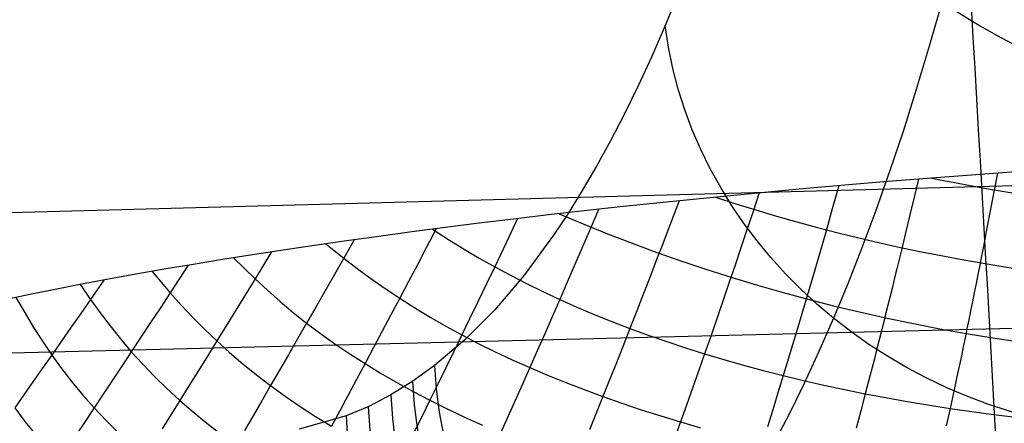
# Model space of a CAD drawing. Extents: x -274 to 274, y -220 to 276.
# Tile 113 of 164: x 250.19 to 254.45, y 10.96 to 12.71. Entities that reach past the tile are written whole.
import ezdxf

# ---------------------------------------------------------------- set-up
doc = ezdxf.new("R2010")
doc.units = 0
doc.layers.add('PREDEFINITO', color=7, linetype='CONTINUOUS')

msp = doc.modelspace()

# ---------------------------------------------------------------- linework, layer by layer
at = {"layer": 'PREDEFINITO'}
for p, q in [((253.0354, 12.8179, 724.2649), (252.9792, 12.6815, 723.9822)), ((254.1763, 12.7851, 726.8109), (254.1211, 12.592, 726.5256)), ((252.9792, 12.6815, 723.9822), (252.9212, 12.5484, 723.6916)), ((254.1211, 12.592, 726.5256), (254.0648, 12.4052, 726.2365)), ((252.9212, 12.5484, 723.6916), (252.8625, 12.4212, 723.3986)), ((252.8625, 12.4212, 723.3986), (252.803, 12.2997, 723.1033)), ((254.0648, 12.4052, 726.2365), (254.0075, 12.2248, 725.9438)), ((249.1498, 11.8478, 696.2477), (264.7946, 12.2666, 692.9204)), ((252.803, 12.2997, 723.1033), (252.7429, 12.1839, 722.8058)), ((254.0075, 12.2248, 725.9438), (253.9492, 12.0507, 725.6477)), ((252.7429, 12.1839, 722.8058), (252.6822, 12.0738, 722.5063)), ((252.6822, 12.0738, 722.5063), (252.6209, 11.9692, 722.2048)), ((253.9492, 12.0507, 725.6477), (253.8899, 11.883, 725.3485)), ((254.0736, 12.0182, 694.581), (254.0552, 11.9408, 694.5856)), ((254.4154, 12.0443, 694.6431), (254.4014, 11.9706, 694.6492)), ((252.6209, 11.9692, 722.2048), (252.559, 11.8701, 721.9015)), ((253.7303, 11.9897, 694.5007), (253.7017, 11.8895, 694.5036)), ((254.4014, 11.9706, 694.6492), (254.3859, 11.889, 694.6542)), ((253.0393, 11.9247, 694.2817), (252.9921, 11.8012, 694.2756)), ((253.3857, 11.9586, 694.4013), (253.3606, 11.8835, 694.4011)), ((254.0552, 11.9408, 694.5856), (254.0368, 11.8638, 694.5887)), ((252.6911, 11.8878, 694.1403), (252.6547, 11.8029, 694.1324)), ((253.3606, 11.8835, 694.4011), (253.3341, 11.8042, 694.3993)), ((253.7017, 11.8895, 694.5036), (253.6731, 11.7898, 694.5036)), ((253.8899, 11.883, 725.3485), (253.8299, 11.7217, 725.0464)), ((254.3859, 11.889, 694.6542), (254.3704, 11.8078, 694.6569)), ((252.3411, 11.8477, 693.9753), (252.2916, 11.7435, 693.9594)), ((252.559, 11.8701, 721.9015), (252.4966, 11.7764, 721.5965)), ((254.0368, 11.8638, 694.5887), (254.0185, 11.7872, 694.5898)), ((251.9888, 11.804, 693.7841), (251.9461, 11.7219, 693.7663)), ((251.9738, 11.8021, 693.7754), (252.0465, 11.7552, 693.8227)), ((252.6547, 11.8029, 694.1324), (252.6218, 11.7262, 694.1235)), ((252.9921, 11.8012, 694.2756), (252.9686, 11.7397, 694.2709)), ((253.3341, 11.8042, 694.3993), (253.3076, 11.7254, 694.3954)), ((254.3704, 11.8078, 694.6569), (254.3548, 11.7271, 694.6572)), ((251.6343, 11.7565, 693.5638), (251.5895, 11.677, 693.5403)), ((252.0465, 11.7552, 693.8227), (252.1102, 11.7159, 693.8626)), ((252.4966, 11.7764, 721.5965), (252.3703, 11.605, 720.982)), ((253.6731, 11.7898, 694.5036), (253.6502, 11.7104, 694.5009)), ((254.0185, 11.7872, 694.5898), (254.0002, 11.711, 694.5887)), ((251.5122, 11.7392, 693.4807), (251.5895, 11.677, 693.5403)), ((251.9461, 11.7219, 693.7663), (251.9079, 11.6489, 693.7488)), ((252.1102, 11.7159, 693.8626), (252.1754, 11.6775, 693.9018)), ((252.2916, 11.7435, 693.9594), (252.242, 11.6399, 693.9403)), ((252.6218, 11.7262, 694.1235), (252.5889, 11.65, 694.1128)), ((252.9686, 11.7397, 694.2709), (252.9451, 11.6785, 694.2649)), ((253.3076, 11.7254, 694.3954), (253.2812, 11.647, 694.3893)), ((253.6502, 11.7104, 694.5009), (253.6273, 11.6314, 694.4957)), ((253.8299, 11.7217, 725.0464), (253.7689, 11.5668, 724.7416)), ((254.0002, 11.711, 694.5887), (253.9906, 11.6711, 694.587)), ((254.3548, 11.7271, 694.6572), (254.347, 11.687, 694.6563)), ((251.1128, 11.6788, 693.181), (251.206, 11.5875, 693.2638)), ((251.2772, 11.7043, 693.3099), (251.206, 11.5875, 693.2638)), ((251.5895, 11.677, 693.5403), (251.5493, 11.6063, 693.5177)), ((251.5895, 11.677, 693.5403), (251.6476, 11.6326, 693.5833)), ((252.1754, 11.6775, 693.9018), (252.242, 11.6399, 693.9403)), ((252.9451, 11.6785, 694.2649), (252.9154, 11.6014, 694.2551)), ((253.9906, 11.6711, 694.587), (253.9809, 11.6314, 694.5847)), ((254.347, 11.687, 694.6563), (254.3392, 11.647, 694.6547)), ((249.1831, 11.2449, 696.333), (264.829, 11.6302, 693.0063)), ((250.9169, 11.6468, 693.0167), (250.8393, 11.5276, 692.956)), ((251.6476, 11.6326, 693.5833), (251.7073, 11.5888, 693.6257)), ((251.9079, 11.6489, 693.7488), (251.8697, 11.5762, 693.7295)), ((252.242, 11.6399, 693.9403), (252.2063, 11.5656, 693.924)), ((252.242, 11.6399, 693.9403), (252.3102, 11.6032, 693.9779)), ((252.5889, 11.65, 694.1128), (252.5561, 11.5741, 694.0998)), ((253.2812, 11.647, 694.3893), (253.2549, 11.5692, 694.3806)), ((253.6273, 11.6314, 694.4957), (253.6044, 11.553, 694.4878)), ((253.9809, 11.6314, 694.5847), (253.9712, 11.5919, 694.5816)), ((254.3392, 11.647, 694.6547), (254.3314, 11.6072, 694.6524)), ((250.5527, 11.5827, 692.6754), (250.4947, 11.4985, 692.6214)), ((250.7614, 11.6202, 692.877), (250.8393, 11.5276, 692.956)), ((251.206, 11.5875, 693.2638), (251.1644, 11.5197, 693.2346)), ((251.206, 11.5875, 693.2638), (251.2592, 11.5385, 693.3085)), ((251.5493, 11.6063, 693.5177), (251.5091, 11.5359, 693.4934)), ((251.7073, 11.5888, 693.6257), (251.7686, 11.5459, 693.6673)), ((252.3703, 11.605, 720.982), (252.2424, 11.4544, 720.3624)), ((252.3102, 11.6032, 693.9779), (252.3798, 11.5675, 694.0145)), ((252.9154, 11.6014, 694.2551), (252.8857, 11.5249, 694.2427)), ((253.9712, 11.5919, 694.5816), (253.9615, 11.5525, 694.5778)), ((254.3314, 11.6072, 694.6524), (254.3235, 11.5675, 694.6493)), ((250.45, 11.5634, 692.5697), (250.4947, 11.4985, 692.6214)), ((251.2592, 11.5385, 693.3085), (251.314, 11.4903, 693.3526)), ((251.5091, 11.5359, 693.4934), (251.469, 11.466, 693.467)), ((251.7686, 11.5459, 693.6673), (251.8316, 11.504, 693.7081)), ((251.8697, 11.5762, 693.7295), (251.8316, 11.504, 693.7081)), ((252.2063, 11.5656, 693.924), (252.1707, 11.4918, 693.9054)), ((252.3798, 11.5675, 694.0145), (252.4508, 11.5327, 694.05)), ((252.5561, 11.5741, 694.0998), (252.5233, 11.4989, 694.0844)), ((253.2549, 11.5692, 694.3806), (253.2417, 11.5305, 694.3751)), ((253.6044, 11.553, 694.4878), (253.5929, 11.514, 694.4828)), ((253.7689, 11.5668, 724.7416), (253.7073, 11.4183, 724.4344)), ((253.9615, 11.5525, 694.5778), (253.9518, 11.5132, 694.5733)), ((254.3235, 11.5675, 694.6493), (254.3156, 11.5279, 694.6455)), ((250.1721, 11.5079, 692.2591), (250.2116, 11.439, 692.3103)), ((250.4947, 11.4985, 692.6214), (250.4524, 11.4377, 692.5801)), ((250.4947, 11.4985, 692.6214), (250.5362, 11.4411, 692.6673)), ((250.8393, 11.5276, 692.956), (250.7969, 11.4631, 692.9204)), ((250.8393, 11.5276, 692.956), (250.8869, 11.4744, 693.0017)), ((251.1644, 11.5197, 693.2346), (251.1228, 11.4523, 693.2035)), ((251.8316, 11.504, 693.7081), (251.7937, 11.4324, 693.6843)), ((251.8316, 11.504, 693.7081), (251.8963, 11.463, 693.7479)), ((252.4508, 11.5327, 694.05), (252.5233, 11.4989, 694.0844)), ((252.5233, 11.4989, 694.0844), (252.4907, 11.4243, 694.0662)), ((252.5233, 11.4989, 694.0844), (252.5972, 11.4661, 694.1175)), ((252.8857, 11.5249, 694.2427), (252.8561, 11.449, 694.2277)), ((253.2417, 11.5305, 694.3751), (253.2285, 11.492, 694.369)), ((253.5929, 11.514, 694.4828), (253.5815, 11.4752, 694.4771)), ((253.9518, 11.5132, 694.5733), (253.9421, 11.4741, 694.5681)), ((254.3156, 11.5279, 694.6455), (254.3076, 11.4885, 694.641)), ((250.7969, 11.4631, 692.9204), (250.7547, 11.3991, 692.8831)), ((250.8869, 11.4744, 693.0017), (250.9362, 11.4219, 693.0469)), ((251.1228, 11.4523, 693.2035), (251.0815, 11.3855, 693.1704)), ((251.314, 11.4903, 693.3526), (251.3706, 11.443, 693.396)), ((251.469, 11.466, 693.467), (251.4291, 11.3967, 693.4385)), ((251.8963, 11.463, 693.7479), (251.9626, 11.423, 693.7866)), ((252.2424, 11.4544, 720.3624), (252.113, 11.3241, 719.7386)), ((252.1707, 11.4918, 693.9054), (252.1353, 11.4186, 693.8843)), ((252.5972, 11.4661, 694.1175), (252.6724, 11.4343, 694.1495)), ((253.2153, 11.4536, 694.3621), (253.2022, 11.4154, 694.3546)), ((253.2285, 11.492, 694.369), (253.2153, 11.4536, 694.3621)), ((253.5815, 11.4752, 694.4771), (253.57, 11.4365, 694.4707)), ((253.9421, 11.4741, 694.5681), (253.9323, 11.4351, 694.5622)), ((254.3076, 11.4885, 694.641), (254.2997, 11.4493, 694.6357)), ((250.2116, 11.439, 692.3103), (250.2483, 11.3782, 692.3557)), ((250.4524, 11.4377, 692.5801), (250.4103, 11.3773, 692.5369)), ((250.5362, 11.4411, 692.6673), (250.5793, 11.3843, 692.7129)), ((250.9362, 11.4219, 693.0469), (250.9873, 11.3702, 693.0914)), ((251.3706, 11.443, 693.396), (251.4291, 11.3967, 693.4385)), ((251.7937, 11.4324, 693.6843), (251.756, 11.3614, 693.6581)), ((251.9626, 11.423, 693.7866), (252.0305, 11.384, 693.8242)), ((252.1353, 11.4186, 693.8843), (252.1001, 11.3461, 693.8607)), ((252.4907, 11.4243, 694.0662), (252.4582, 11.3503, 694.0453)), ((252.6724, 11.4343, 694.1495), (252.7489, 11.4035, 694.1803)), ((252.8561, 11.449, 694.2277), (252.8267, 11.3737, 694.21)), ((253.2022, 11.4154, 694.3546), (253.189, 11.3773, 694.3463)), ((253.57, 11.4365, 694.4707), (253.5585, 11.398, 694.4636)), ((253.7073, 11.4183, 724.4344), (253.6438, 11.2735, 724.1189)), ((253.9323, 11.4351, 694.5622), (253.9226, 11.3963, 694.5555)), ((254.2917, 11.4102, 694.6297), (254.2837, 11.3713, 694.623)), ((254.2997, 11.4493, 694.6357), (254.2917, 11.4102, 694.6297)), ((250.2483, 11.3782, 692.3557), (250.2866, 11.318, 692.4007)), ((250.4103, 11.3773, 692.5369), (250.3684, 11.3176, 692.492)), ((250.5793, 11.3843, 692.7129), (250.6242, 11.3283, 692.7579)), ((250.7547, 11.3991, 692.8831), (250.7127, 11.3358, 692.8437)), ((250.9873, 11.3702, 693.0914), (251.0404, 11.3194, 693.1351)), ((251.0815, 11.3855, 693.1704), (251.0404, 11.3194, 693.1351)), ((251.4291, 11.3967, 693.4385), (251.3895, 11.3281, 693.4075)), ((251.4291, 11.3967, 693.4385), (251.4894, 11.3513, 693.48)), ((252.0305, 11.384, 693.8242), (252.1001, 11.3461, 693.8607)), ((252.7489, 11.4035, 694.1803), (252.8267, 11.3737, 694.21)), ((252.8267, 11.3737, 694.21), (252.7973, 11.299, 694.1895)), ((252.8267, 11.3737, 694.21), (252.9057, 11.3448, 694.2385)), ((253.189, 11.3773, 694.3463), (253.1759, 11.3395, 694.3373)), ((253.5585, 11.398, 694.4636), (253.5471, 11.3596, 694.4558)), ((253.9226, 11.3963, 694.5555), (253.9128, 11.3577, 694.5482)), ((254.2837, 11.3713, 694.623), (254.2757, 11.3325, 694.6156)), ((250.6242, 11.3283, 692.7579), (250.6711, 11.2731, 692.8023)), ((250.7127, 11.3358, 692.8437), (250.6711, 11.2731, 692.8023)), ((251.3895, 11.3281, 693.4075), (251.3503, 11.2602, 693.3741)), ((251.4894, 11.3513, 693.48), (251.5516, 11.307, 693.5204)), ((251.756, 11.3614, 693.6581), (251.7185, 11.2911, 693.6293)), ((252.113, 11.3241, 719.7386), (251.9824, 11.2134, 719.1116)), ((252.1001, 11.3461, 693.8607), (252.0651, 11.2743, 693.8344)), ((252.1001, 11.3461, 693.8607), (252.1713, 11.3092, 693.8961)), ((252.4582, 11.3503, 694.0453), (252.4259, 11.2771, 694.0217)), ((252.9057, 11.3448, 694.2385), (252.9859, 11.317, 694.2659)), ((253.1759, 11.3395, 694.3373), (253.1497, 11.2642, 694.3173)), ((253.5471, 11.3596, 694.4558), (253.5356, 11.3214, 694.4472)), ((253.9128, 11.3577, 694.5482), (253.903, 11.3192, 694.5401)), ((254.2757, 11.3325, 694.6156), (254.2676, 11.2939, 694.6075)), ((250.2866, 11.318, 692.4007), (250.3269, 11.2586, 692.4451)), ((250.3684, 11.3176, 692.492), (250.3269, 11.2586, 692.4451)), ((251.0404, 11.3194, 693.1351), (250.9998, 11.254, 693.0975)), ((251.0404, 11.3194, 693.1351), (251.0955, 11.2697, 693.1779)), ((251.5516, 11.307, 693.5204), (251.6156, 11.2638, 693.5597)), ((251.7185, 11.2911, 693.6293), (251.6814, 11.2216, 693.598)), ((252.1713, 11.3092, 693.8961), (252.244, 11.2733, 693.9304)), ((252.7973, 11.299, 694.1895), (252.768, 11.2251, 694.1662)), ((252.9859, 11.317, 694.2659), (253.0672, 11.2901, 694.2922)), ((253.0672, 11.2901, 694.2922), (253.1497, 11.2642, 694.3173)), ((253.5241, 11.2834, 694.438), (253.5126, 11.2455, 694.4281)), ((253.5356, 11.3214, 694.4472), (253.5241, 11.2834, 694.438)), ((253.8933, 11.2809, 694.5314), (253.8835, 11.2427, 694.5219)), ((253.903, 11.3192, 694.5401), (253.8933, 11.2809, 694.5314)), ((254.2676, 11.2939, 694.6075), (254.2595, 11.2554, 694.5987)), ((250.3269, 11.2586, 692.4451), (250.286, 11.2004, 692.3963)), ((250.3269, 11.2586, 692.4451), (250.3694, 11.2001, 692.4888)), ((250.6711, 11.2731, 692.8023), (250.6301, 11.2112, 692.7587)), ((250.6711, 11.2731, 692.8023), (250.7203, 11.2189, 692.8458)), ((250.9998, 11.254, 693.0975), (250.9596, 11.1895, 693.0575)), ((251.0955, 11.2697, 693.1779), (251.1527, 11.221, 693.2196)), ((251.3503, 11.2602, 693.3741), (251.3114, 11.1931, 693.3382)), ((251.6156, 11.2638, 693.5597), (251.6814, 11.2216, 693.598)), ((252.0651, 11.2743, 693.8344), (252.0304, 11.2032, 693.8055)), ((252.244, 11.2733, 693.9304), (252.3182, 11.2384, 693.9635)), ((252.3182, 11.2384, 693.9635), (252.3938, 11.2046, 693.9954)), ((252.4259, 11.2771, 694.0217), (252.3938, 11.2046, 693.9954)), ((253.1497, 11.2642, 694.3173), (253.1235, 11.1896, 694.2945)), ((253.1497, 11.2642, 694.3173), (253.2332, 11.2393, 694.3412)), ((253.2332, 11.2393, 694.3412), (253.3177, 11.2153, 694.364)), ((253.5126, 11.2455, 694.4281), (253.4897, 11.1703, 694.4061)), ((253.6438, 11.2735, 724.1189), (253.5795, 11.1353, 723.8013)), ((253.8835, 11.2427, 694.5219), (253.8639, 11.1668, 694.501)), ((254.2595, 11.2554, 694.5987), (254.2514, 11.2171, 694.5892)), ((250.286, 11.2004, 692.3963), (250.2457, 11.143, 692.3454)), ((250.3694, 11.2001, 692.4888), (250.4141, 11.1426, 692.5317)), ((250.6301, 11.2112, 692.7587), (250.5896, 11.1502, 692.7129)), ((250.7203, 11.2189, 692.8458), (250.7716, 11.1658, 692.8883)), ((251.1527, 11.221, 693.2196), (251.2119, 11.1734, 693.2603)), ((251.6814, 11.2216, 693.598), (251.6446, 11.1529, 693.5642)), ((251.6814, 11.2216, 693.598), (251.749, 11.1805, 693.6351)), ((251.9824, 11.2134, 719.1116), (251.8883, 11.1454, 718.6614)), ((252.0304, 11.2032, 693.8055), (251.996, 11.133, 693.774)), ((252.3938, 11.2046, 693.9954), (252.3619, 11.1328, 693.9665)), ((252.3938, 11.2046, 693.9954), (252.4708, 11.1718, 694.0262)), ((252.768, 11.2251, 694.1662), (252.7388, 11.1519, 694.1403)), ((253.3177, 11.2153, 694.364), (253.4032, 11.1923, 694.3856)), ((254.2514, 11.2171, 694.5892), (254.2433, 11.1789, 694.579)), ((250.7716, 11.1658, 692.8883), (250.8251, 11.1138, 692.93)), ((250.9596, 11.1895, 693.0575), (250.9198, 11.1257, 693.0152)), ((251.2119, 11.1734, 693.2603), (251.273, 11.1268, 693.2999)), ((251.3114, 11.1931, 693.3382), (251.273, 11.1268, 693.2999)), ((251.6446, 11.1529, 693.5642), (251.6082, 11.085, 693.5278)), ((251.749, 11.1805, 693.6351), (251.8183, 11.1404, 693.6712)), ((252.4708, 11.1718, 694.0262), (252.5492, 11.14, 694.0558)), ((253.1235, 11.1896, 694.2945), (253.0974, 11.1157, 694.2691)), ((253.4032, 11.1923, 694.3856), (253.4897, 11.1703, 694.4061)), ((253.4897, 11.1703, 694.4061), (253.4668, 11.0957, 694.3815)), ((253.4897, 11.1703, 694.4061), (253.5771, 11.1492, 694.4255)), ((253.8639, 11.1668, 694.501), (253.8442, 11.0916, 694.4773)), ((254.2433, 11.1789, 694.579), (254.2271, 11.1031, 694.5566)), ((250.2457, 11.143, 692.3454), (250.206, 11.0865, 692.2927)), ((250.4141, 11.1426, 692.5317), (250.4611, 11.0861, 692.5738)), ((250.5896, 11.1502, 692.7129), (250.5496, 11.09, 692.665)), ((250.8251, 11.1138, 692.93), (250.8807, 11.0628, 692.9706)), ((250.9198, 11.1257, 693.0152), (250.8807, 11.0628, 692.9706)), ((251.273, 11.1268, 693.2999), (251.235, 11.0613, 693.2592)), ((251.273, 11.1268, 693.2999), (251.3361, 11.0814, 693.3385)), ((251.8883, 11.1454, 718.6614), (251.7937, 11.0864, 718.21)), ((251.8183, 11.1404, 693.6712), (251.8892, 11.1014, 693.7061)), ((251.996, 11.133, 693.774), (251.9618, 11.0634, 693.7399)), ((252.3619, 11.1328, 693.9665), (252.3301, 11.0617, 693.9349)), ((252.5492, 11.14, 694.0558), (252.6289, 11.1092, 694.0843)), ((252.7388, 11.1519, 694.1403), (252.7098, 11.0794, 694.1116)), ((253.0974, 11.1157, 694.2691), (253.0714, 11.0425, 694.2409)), ((253.5795, 11.1353, 723.8013), (253.5147, 11.0035, 723.4816)), ((253.5771, 11.1492, 694.4255), (253.6653, 11.1291, 694.4439)), ((253.6653, 11.1291, 694.4439), (253.8442, 11.0916, 694.4773)), ((250.206, 11.0865, 692.2927), (250.167, 11.0308, 692.238)), ((250.4611, 11.0861, 692.5738), (250.5103, 11.0306, 692.615)), ((250.5496, 11.09, 692.665), (250.5103, 11.0306, 692.615)), ((251.3361, 11.0814, 693.3385), (251.401, 11.037, 693.376)), ((251.6082, 11.085, 693.5278), (251.5722, 11.0178, 693.489)), ((251.7937, 11.0864, 718.21), (251.6974, 11.0364, 717.7512)), ((251.8892, 11.1014, 693.7061), (251.9618, 11.0634, 693.7399)), ((252.6289, 11.1092, 694.0843), (252.7098, 11.0794, 694.1116)), ((252.7098, 11.0794, 694.1116), (252.681, 11.0075, 694.0804)), ((252.7098, 11.0794, 694.1116), (252.792, 11.0505, 694.1379)), ((253.4668, 11.0957, 694.3815), (253.4439, 11.0218, 694.3541)), ((253.8442, 11.0916, 694.4773), (253.8246, 11.0171, 694.451)), ((253.8442, 11.0916, 694.4773), (254.0261, 11.0579, 694.5065)), ((254.2271, 11.1031, 694.5566), (254.2107, 11.0279, 694.5314)), ((250.167, 11.0308, 692.238), (250.2115, 10.972, 692.2784)), ((250.5103, 11.0306, 692.615), (250.4715, 10.9722, 692.5629)), ((250.5103, 11.0306, 692.615), (250.5618, 10.9763, 692.6552)), ((250.8807, 11.0628, 692.9706), (250.842, 11.0008, 692.9238)), ((250.8807, 11.0628, 692.9706), (250.9384, 11.013, 693.0103)), ((251.235, 11.0613, 693.2592), (251.1975, 10.9967, 693.2162)), ((251.401, 11.037, 693.376), (251.4679, 10.9937, 693.4124)), ((251.6974, 11.0364, 717.7512), (251.6006, 10.9964, 717.2915)), ((251.9618, 11.0634, 693.7399), (251.9279, 10.9947, 693.7033)), ((251.9618, 11.0634, 693.7399), (252.0359, 11.0265, 693.7726)), ((252.0359, 11.0265, 693.7726), (252.1116, 10.9906, 693.8042)), ((252.3301, 11.0617, 693.9349), (252.2986, 10.9914, 693.9008)), ((252.792, 11.0505, 694.1379), (252.8754, 11.0227, 694.1631)), ((253.0714, 11.0425, 694.2409), (253.0455, 10.9699, 694.2101)), ((254.0261, 11.0579, 694.5065), (254.2107, 11.0279, 694.5314)), ((254.2107, 11.0279, 694.5314), (254.1944, 10.9534, 694.5036)), ((254.2107, 11.0279, 694.5314), (254.3978, 11.0017, 694.5521)), ((250.842, 11.0008, 692.9238), (250.8039, 10.9396, 692.8748)), ((250.9384, 11.013, 693.0103), (250.9982, 10.9642, 693.0489)), ((251.1975, 10.9967, 693.2162), (251.1604, 10.9329, 693.1708)), ((251.6006, 10.9964, 717.2915), (251.3963, 10.9384, 716.3244)), ((251.4679, 10.9937, 693.4124), (251.5365, 10.9515, 693.4478)), ((251.5722, 11.0178, 693.489), (251.5365, 10.9515, 693.4478)), ((251.9279, 10.9947, 693.7033), (251.8943, 10.9267, 693.6642)), ((252.1116, 10.9906, 693.8042), (252.1888, 10.9557, 693.8347)), ((252.2986, 10.9914, 693.9008), (252.2674, 10.9218, 693.8642)), ((252.681, 11.0075, 694.0804), (252.6523, 10.9364, 694.0465)), ((252.8754, 11.0227, 694.1631), (252.9599, 10.9958, 694.1871)), ((252.9599, 10.9958, 694.1871), (253.0455, 10.9699, 694.2101)), ((253.4439, 11.0218, 694.3541), (253.4211, 10.9486, 694.3241)), ((253.5147, 11.0035, 723.4816), (253.4492, 10.8781, 723.1599)), ((253.8246, 11.0171, 694.451), (253.8049, 10.9432, 694.4219)), ((254.3978, 11.0017, 694.5521), (254.5869, 10.9791, 694.5687)), ((250.2115, 10.972, 692.2784), (250.2583, 10.9142, 692.318)), ((250.4715, 10.9722, 692.5629), (250.4334, 10.9146, 692.5087)), ((250.5618, 10.9763, 692.6552), (250.6155, 10.9231, 692.6945)), ((250.9982, 10.9642, 693.0489), (251.06, 10.9165, 693.0865)), ((253.0455, 10.9699, 694.2101), (253.0197, 10.8981, 694.1768)), ((253.0455, 10.9699, 694.2101), (253.1322, 10.945, 694.2321))]:
    msp.add_line(p, q, dxfattribs=at)
at = {"layer": 'PREDEFINITO', "extrusion": (-0.05162, 0.990057, -0.130855)}
msp.add_circle((-255.7853, 681.5957, -92.1061), 7, dxfattribs=at)
at = {"layer": 'PREDEFINITO', "extrusion": (-0.180984, -0.138117, -0.97374)}
msp.add_arc((-57.0661, 241.4531, -710.5245), 353.6916, 302.29627, 305.083513, dxfattribs=at)
at = {"layer": 'PREDEFINITO', "extrusion": (-0.154384, -0.563971, -0.811235)}
msp.add_arc((242.6033, 358.7118, -636.0658), 2, 69.3798, 159.1712, dxfattribs=at)
at = {"layer": 'PREDEFINITO', "extrusion": (-0.177206, -0.420598, -0.889773)}
msp.add_arc((229.989, 231.7227, -694.3428), 2, 63.1569, 152.8984, dxfattribs=at)
at = {"layer": 'PREDEFINITO', "extrusion": (0.020737, 0.787247, 0.616289)}
msp.add_arc((-255.1546, 530.4999, 442.8046), 5.1758, 73.9752, 118.4721, dxfattribs=at)
at = {"layer": 'PREDEFINITO', "extrusion": (0.025286, 0.755904, 0.654194)}
msp.add_arc((-254.9644, 506.6881, 469.4086), 5.7934, 59.02119, 133.95105, dxfattribs=at)
at = {"layer": 'PREDEFINITO', "extrusion": (0.022894, 0.772701, 0.634358)}
msp.add_arc((-255.069, 519.4583, 455.4823), 5.4874, 64.7963, 127.8851, dxfattribs=at)
at = {"layer": 'PREDEFINITO', "extrusion": (-0.201768, -0.156601, -0.966833)}
msp.add_arc((146.8028, -17.0657, -747.8587), 2, 35.8231, 125.5054, dxfattribs=at)
at = {"layer": 'PREDEFINITO', "extrusion": (-0.202832, -0.137406, -0.969525)}
msp.add_arc((133.1042, -33.8771, -749.3827), 2, 32.2526, 121.9323, dxfattribs=at)
at = {"layer": 'PREDEFINITO', "extrusion": (-0.203849, -0.117345, -0.971944)}
msp.add_arc((116.9446, -50.3113, -750.689), 2, 28.1979, 117.8753, dxfattribs=at)
at = {"layer": 'PREDEFINITO', "extrusion": (-0.204829, -0.095945, -0.974084)}
msp.add_arc((97.5596, -66.0766, -751.7638), 2, 23.5098, 113.1856, dxfattribs=at)
at = {"layer": 'PREDEFINITO', "extrusion": (-0.205683, -0.075129, -0.975731)}
msp.add_arc((76.6216, -79.105, -752.4593), 2, 18.6094, 108.2844, dxfattribs=at)

doc.saveas('drawing.dxf')
